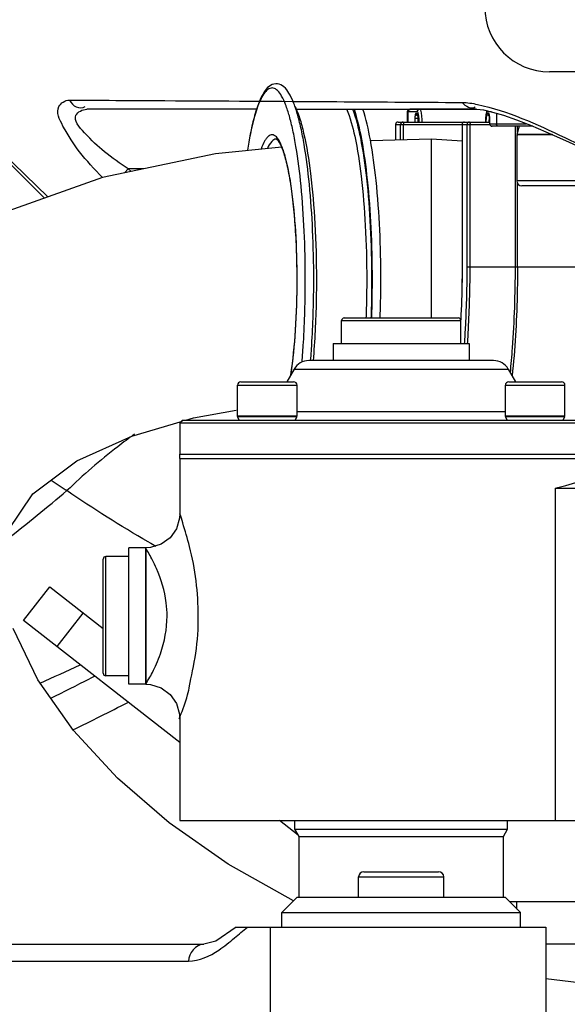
# Model space of a CAD drawing. Header units: millimetres. Extents: x 0 to 11890, y 0 to 8410.
# Tile 38 of 104: x 5807 to 5871, y 2470 to 2585. Entities that reach past the tile are written whole.
import ezdxf

# ---------------------------------------------------------------- set-up
doc = ezdxf.new("R2010")
doc.units = ezdxf.units.MM
doc.header["$LTSCALE"] = 653.95
doc.layers.get('0').update_dxf_attribs({"linetype": 'CONTINUOUS'})
for name, color, linetype in [('304103000010DXF_CONTINUOUS_LINE', 7, 'CONTINUOUS'), ('304103000011DXF_CONTINUOUS_LINE', 7, 'CONTINUOUS'), ('304103000031DXF_CONTINUOUS_LINE', 7, 'CONTINUOUS'), ('304103000184DXF_CONTINUOUS_LINE', 7, 'CONTINUOUS'), ('304104000208DXF_CONTINUOUS_LINE', 7, 'CONTINUOUS'), ('304104000210DXF_CONTINUOUS_LINE', 7, 'CONTINUOUS'), ('304104000212DXF_CONTINUOUS_LINE', 7, 'CONTINUOUS'), ('304105000085DXF_CONTINUOUS_LINE', 7, 'CONTINUOUS'), ('304105000162DXF_CONTINUOUS_LINE', 7, 'CONTINUOUS'), ('304106000012DXF_CONTINUOUS_LINE', 7, 'CONTINUOUS'), ('304109000016DXF_CONTINUOUS_LINE', 7, 'CONTINUOUS'), ('501023000027DXF_CONTINUOUS_LINE', 7, 'CONTINUOUS'), ('501023000069DXF_CONTINUOUS_LINE', 7, 'CONTINUOUS'), ('501023000078DXF_CONTINUOUS_LINE', 7, 'CONTINUOUS'), ('501038000002DXF_CONTINUOUS_LINE', 7, 'CONTINUOUS'), ('604006000001DXF_CONTINUOUS_LINE', 7, 'CONTINUOUS'), ('604006000006DXF_CONTINUOUS_LINE', 7, 'CONTINUOUS'), ('604007000001DXF_CONTINUOUS_LINE', 7, 'CONTINUOUS'), ('626001000001DXF_CONTINUOUS_LINE', 7, 'CONTINUOUS'), ('RB30-1-BXIANDXF_CONTINUOUS_LINE', 7, 'CONTINUOUS')]:
    doc.layers.add(name, color=color, linetype=linetype)

msp = doc.modelspace()

# ---------------------------------------------------------------- linework, layer by layer
at = {"color": 2, "linetype": 'Continuous'}
for radius in [578, 306]:
    msp.add_circle((5937.979, 2696.796), radius, dxfattribs=at)
at = {"layer": '304103000010DXF_CONTINUOUS_LINE', "color": 9, "linetype": 'Continuous'}
for p, q in [((5857.169, 2575.606), (5859.138, 2575.593)), ((5819.481, 2567.332), (5819.914, 2567.796)), ((5820.264, 2567.496), (5819.914, 2567.796)), ((5820.251, 2567.482), (5819.914, 2567.796)), ((5821.701, 2567.796), (5819.914, 2567.796))]:
    msp.add_line(p, q, dxfattribs=at)
at = {"layer": '304103000010DXF_CONTINUOUS_LINE', "color": 7, "linetype": 'Continuous'}
for p, q in [((5834.986, 2574.796), (5815.051, 2574.796)), ((5839.603, 2574.796), (5860.798, 2574.796))]:
    msp.add_line(p, q, dxfattribs=at)
for points in [[(5768.538, 2625.796), (5771.622, 2617.847), (5784.726, 2594.67), (5801.029, 2573.624), (5810.483, 2564.51)], [(5860.798, 2574.796), (5860.87, 2574.794), (5861.62, 2574.709), (5862.695, 2574.471), (5864.001, 2574.085), (5865.504, 2573.561), (5867.171, 2572.912), (5868.976, 2572.154), (5870.897, 2571.302), (5872.92, 2570.368), (5875.032, 2569.364), (5877.227, 2568.299), (5879.54, 2567.158), (5882.022, 2565.918)]]:
    msp.add_lwpolyline(points, dxfattribs=at)
at = {"layer": '304103000010DXF_CONTINUOUS_LINE', "color": 9, "linetype": 'Continuous'}
for points in [[(5768.579, 2624.936), (5778.119, 2602.392), (5792.513, 2581.39), (5810.1, 2564.361)], [(5859.138, 2575.593), (5859.491, 2575.191), (5860.232, 2574.734), (5860.654, 2575.063)], [(5859.138, 2575.593), (5859.742, 2575.589), (5860.344, 2575.491), (5860.935, 2575.365)]]:
    msp.add_open_spline(points, degree=3, dxfattribs=at)
for points, knots in [([(5816.894, 2566.787), (5815.94, 2567.742), (5814.163, 2569.675), (5812.496, 2572.262), (5811.141, 2574.965), (5812.519, 2575.872), (5813.003, 2575.87)], [0, 0, 0, 0, 0.354183, 0.6680618, 0.8729095, 1, 1, 1, 1]), ([(5813.003, 2575.87), (5813.231, 2575.565), (5813.655, 2574.911), (5814.571, 2574.923), (5814.845, 2575.134)], [0, 0, 0, 0, 0.5235105, 1, 1, 1, 1]), ([(5813.003, 2575.87), (5815.074, 2575.859), (5823.82, 2575.813), (5832.565, 2575.763), (5839.24, 2575.722)], [0, 0, 0, 0, 0.2367769, 1, 1, 1, 1]), ([(5839.24, 2575.722), (5840.682, 2575.713), (5846.658, 2575.676), (5852.635, 2575.637), (5857.169, 2575.606)], [0, 0, 0, 0, 0.2412405, 1, 1, 1, 1]), ([(5860.935, 2575.365), (5864.51, 2574.603), (5871.663, 2571.279), (5878.636, 2567.892), (5882.327, 2566.033)], [0, 0, 0, 0, 0.4693366, 1, 1, 1, 1]), ([(5819.914, 2567.796), (5818.954, 2568.422), (5817.052, 2569.77), (5815.146, 2571.568), (5813.029, 2573.984), (5814.563, 2574.796), (5815.051, 2574.796)], [0, 0, 0, 0, 0.3297692, 0.6412426, 0.8597062, 1, 1, 1, 1])]:
    msp.add_open_spline(points, degree=3, knots=knots, dxfattribs=at)
at = {"layer": '304103000011DXF_CONTINUOUS_LINE', "color": 9, "linetype": 'Continuous'}
for p, q in [((5822.344, 2523.978), (5822.253, 2524.03)), ((5822.344, 2523.981), (5822.253, 2524.03)), ((5815.981, 2508.263), (5815.374, 2507.955)), ((5815.982, 2508.261), (5815.375, 2507.952))]:
    msp.add_line(p, q, dxfattribs=at)
for centre, radius, start, end in [((5909.579, 2677.934), 176.798, 236.06532, 236.78054), ((5509.39, 2895.103), 474.646, 308.62201, 309.72232), ((5873.987, 2615.032), 104.68, 240.43943, 240.95807), ((5660.162, 2837.199), 362.038, 294.37343, 295.19272), ((5498.845, 3130.411), 698.317, 296.535347, 296.954002)]:
    msp.add_arc(centre, radius, start, end, dxfattribs=at)
at = {"layer": '304103000011DXF_CONTINUOUS_LINE', "color": 7, "linetype": 'Continuous'}
msp.add_arc((5593.077, 2950.842), 500.064, 296.14385, 296.97183, dxfattribs=at)
at = {"layer": '304103000011DXF_CONTINUOUS_LINE', "color": 9, "linetype": 'Continuous'}
msp.add_open_spline([(5820.66, 2536.646), (5819.99, 2536.172), (5817.218, 2534.122), (5814.615, 2531.848), (5812.721, 2530.028)], degree=3, knots=[0, 0, 0, 0, 0.2380998, 1, 1, 1, 1], dxfattribs=at)
msp.add_open_spline([(5822.253, 2524.03), (5818.989, 2525.885), (5815.815, 2527.903), (5812.721, 2530.028)], degree=3, dxfattribs=at)
at = {"layer": '304103000031DXF_CONTINUOUS_LINE', "color": 7, "linetype": 'Continuous'}
for p, q in [((5832.605, 2478.796), (5868.97, 2478.796)), ((5868.972, 2478.796), (5868.972, 2458.796)), ((5831.194, 2477.826), (5830.238, 2477.17)), ((5795.972, 2476.796), (5828.788, 2476.796))]:
    msp.add_line(p, q, dxfattribs=at)
at = {"layer": '304103000031DXF_CONTINUOUS_LINE', "color": 9, "linetype": 'Continuous'}
for p, q in [((5836.565, 2478.796), (5836.565, 2458.796)), ((5793.972, 2474.796), (5826.976, 2474.796))]:
    msp.add_line(p, q, dxfattribs=at)
at = {"layer": '304103000031DXF_CONTINUOUS_LINE', "color": 7, "linetype": 'Continuous'}
msp.add_lwpolyline([(5832.605, 2478.796), (5830.187, 2477.146), (5828.78, 2476.796)], dxfattribs=at)
at = {"layer": '304103000031DXF_CONTINUOUS_LINE', "color": 9, "linetype": 'Continuous'}
for points in [[(5832.393, 2477.528), (5832.901, 2477.955), (5833.403, 2478.392), (5833.93, 2478.796)], [(5830.555, 2476.099), (5831.197, 2476.535), (5831.8, 2477.028), (5832.393, 2477.528)], [(5828.78, 2476.796), (5827.883, 2476.791), (5826.976, 2475.694), (5826.976, 2474.796)], [(5826.976, 2474.796), (5828.246, 2474.796), (5829.504, 2475.388), (5830.555, 2476.099)]]:
    msp.add_open_spline(points, degree=3, dxfattribs=at)
at = {"layer": '304103000184DXF_CONTINUOUS_LINE', "color": 7, "linetype": 'Continuous'}
for p, q in [((5825.972, 2533.796), (5825.972, 2527.296)), ((5825.973, 2533.796), (5877.971, 2533.796)), ((5821.972, 2523.292), (5821.972, 2507.299)), ((5825.972, 2503.296), (5825.972, 2491.296)), ((5825.972, 2491.296), (5878.079, 2491.296))]:
    msp.add_line(p, q, dxfattribs=at)
at = {"layer": '304103000184DXF_CONTINUOUS_LINE', "color": 9, "linetype": 'Continuous'}
for p, q in [((5870.054, 2530.296), (5870.054, 2491.296)), ((5877.329, 2530.296), (5870.054, 2530.296)), ((5821.972, 2523.292), (5821.97, 2523.296))]:
    msp.add_line(p, q, dxfattribs=at)
at = {"layer": '304103000184DXF_CONTINUOUS_LINE', "color": 7, "linetype": 'Continuous'}
for points in [[(5825.972, 2527.296), (5825.94, 2526.79), (5825.57, 2525.549), (5824.824, 2524.491), (5823.778, 2523.727), (5822.543, 2523.337), (5821.972, 2523.296)], [(5821.972, 2507.296), (5822.544, 2507.255), (5823.778, 2506.865), (5824.824, 2506.1), (5825.57, 2505.042), (5825.94, 2503.802), (5825.972, 2503.296)]]:
    msp.add_lwpolyline(points, dxfattribs=at)
msp.add_open_spline([(5870.054, 2530.296), (5870.471, 2530.409), (5871.932, 2530.806), (5873.413, 2531.296), (5874.501, 2531.296)], degree=3, knots=[0, 0, 0, 0, 0.2843577, 1, 1, 1, 1], dxfattribs=at)
at = {"layer": '304103000184DXF_CONTINUOUS_LINE', "color": 9, "linetype": 'Continuous'}
for points, knots in [([(5828.142, 2515.296), (5828.142, 2518.045), (5827.69, 2521.788), (5826.469, 2525.668), (5826.13, 2526.961), (5825.972, 2527.295)], [0, 0, 0, 0, 0.6742322, 0.909285, 1, 1, 1, 1]), ([(5823.225, 2520.89), (5823.081, 2521.217), (5822.695, 2522.034), (5822.253, 2522.824), (5821.972, 2523.292)], [0, 0, 0, 0, 0.3953306, 1, 1, 1, 1]), ([(5824.476, 2515.296), (5824.476, 2515.821), (5824.352, 2517.741), (5823.784, 2519.612), (5823.225, 2520.89)], [0, 0, 0, 0, 0.2736799, 1, 1, 1, 1]), ([(5823.221, 2509.694), (5823.391, 2510.081), (5824.101, 2511.863), (5824.476, 2513.798), (5824.476, 2515.296)], [0, 0, 0, 0, 0.2200313, 1, 1, 1, 1]), ([(5825.972, 2503.296), (5825.777, 2502.982), (5826.905, 2505.727), (5827.041, 2507.019), (5828.021, 2511.233), (5828.142, 2513.841), (5828.142, 2515.296)], [0, 0, 0, 0, 0.0905349, 0.3253223, 0.6436491, 1, 1, 1, 1]), ([(5821.97, 2507.296), (5822.03, 2507.318), (5822.097, 2507.606), (5822.417, 2508), (5822.783, 2508.776), (5823.073, 2509.356), (5823.221, 2509.694)], [0, 0, 0, 0, 0.0711098, 0.274745, 0.5917899, 1, 1, 1, 1])]:
    msp.add_open_spline(points, degree=3, knots=knots, dxfattribs=at)
at = {"layer": '304104000208DXF_CONTINUOUS_LINE', "color": 7, "linetype": 'Continuous'}
for p, q in [((5839.472, 2490.296), (5839.472, 2491.296)), ((5864.472, 2490.296), (5864.472, 2491.296)), ((5839.972, 2489.43), (5839.472, 2490.296)), ((5839.472, 2490.296), (5864.472, 2490.296)), ((5863.972, 2489.43), (5864.472, 2490.296)), ((5839.972, 2482.296), (5839.972, 2489.43)), ((5839.972, 2489.43), (5863.972, 2489.43)), ((5863.972, 2482.296), (5863.972, 2489.43))]:
    msp.add_line(p, q, dxfattribs=at)
at = {"layer": '304104000210DXF_CONTINUOUS_LINE', "color": 7, "linetype": 'Continuous'}
for p, q in [((5837.972, 2480.496), (5839.772, 2482.296)), ((5839.772, 2482.296), (5864.172, 2482.296)), ((5865.972, 2480.496), (5864.172, 2482.296)), ((5837.972, 2478.796), (5837.972, 2480.496)), ((5837.972, 2480.496), (5865.972, 2480.496)), ((5865.972, 2478.796), (5865.972, 2480.496))]:
    msp.add_line(p, q, dxfattribs=at)
at = {"layer": '304104000212DXF_CONTINUOUS_LINE', "color": 7, "linetype": 'Continuous'}
for p, q in [((5862.817, 2545.296), (5841.126, 2545.296)), ((5839.394, 2544.296), (5838.528, 2542.796)), ((5864.549, 2544.296), (5865.415, 2542.796)), ((5826.272, 2538.296), (5825.972, 2537.996)), ((5826.272, 2538.296), (5877.672, 2538.296)), ((5825.972, 2537.996), (5825.972, 2534.296)), ((5825.972, 2537.996), (5877.972, 2537.996)), ((5825.972, 2534.296), (5877.972, 2534.296))]:
    msp.add_line(p, q, dxfattribs=at)
at = {"layer": '304104000212DXF_CONTINUOUS_LINE', "color": 9, "linetype": 'Continuous'}
for p, q in [((5839.394, 2544.296), (5864.549, 2544.296)), ((5864.205, 2539.296), (5839.739, 2539.296))]:
    msp.add_line(p, q, dxfattribs=at)
at = {"layer": '304104000212DXF_CONTINUOUS_LINE', "color": 7, "linetype": 'Continuous'}
for centre, start, end in [((5841.126, 2543.296), 90, 150), ((5862.817, 2543.296), 30, 90)]:
    msp.add_arc(centre, 2, start, end, dxfattribs=at)
at = {"layer": '304105000085DXF_CONTINUOUS_LINE', "color": 7, "linetype": 'Continuous'}
for p, q in [((5807.621, 2514.795), (5810.699, 2518.735)), ((5810.699, 2518.735), (5816.972, 2513.834)), ((5825.972, 2500.458), (5807.621, 2514.795)), ((5839.877, 2489.594), (5837.699, 2491.296)), ((5864.672, 2481.796), (5940.879, 2481.796)), ((5940.879, 2476.796), (5868.972, 2476.796))]:
    msp.add_line(p, q, dxfattribs=at)
at = {"layer": '304105000085DXF_CONTINUOUS_LINE', "color": 9, "linetype": 'Continuous'}
for p, q in [((5811.561, 2511.717), (5814.639, 2515.657)), ((5865.553, 2480.914), (5865.553, 2481.796))]:
    msp.add_line(p, q, dxfattribs=at)
at = {"layer": '304105000162DXF_CONTINUOUS_LINE', "color": 7, "linetype": 'Continuous'}
for p, q in [((5825.972, 2533.796), (5825.972, 2534.296)), ((5825.972, 2534.296), (5877.972, 2534.296)), ((5825.972, 2533.796), (5877.972, 2533.796))]:
    msp.add_line(p, q, dxfattribs=at)
at = {"layer": '304106000012DXF_CONTINUOUS_LINE', "color": 7, "linetype": 'Continuous'}
for points, knots in [([(5841.702, 2554.796), (5841.702, 2556.726), (5841.62, 2560.462), (5841.256, 2565.757), (5840.755, 2569.771), (5840.228, 2572.532), (5839.813, 2574.203), (5839.361, 2575.575), (5838.859, 2576.645), (5838.281, 2577.448), (5837.464, 2577.894), (5836.565, 2577.665), (5835.924, 2576.96), (5835.401, 2575.993), (5835.122, 2575.238), (5834.984, 2574.814)], [0, 0, 0, 0, 0.2057374, 0.3982947, 0.5655774, 0.6365747, 0.6978808, 0.7490318, 0.7902755, 0.8235394, 0.8534287, 0.8830849, 0.9144594, 0.9524823, 1, 1, 1, 1]), ([(5834.984, 2574.814), (5834.875, 2574.48), (5834.413, 2572.891), (5834.107, 2571.262), (5833.904, 2569.976)], [0, 0, 0, 0, 0.2126853, 1, 1, 1, 1]), ([(5849.58, 2554.796), (5849.58, 2558.682), (5849.361, 2564.184), (5848.478, 2570.854), (5847.867, 2573.639), (5847.484, 2574.814)], [0, 0, 0, 0, 0.5777431, 0.8162952, 1, 1, 1, 1]), ([(5839.747, 2554.796), (5839.747, 2555.891), (5839.711, 2558.042), (5839.55, 2561.163), (5839.328, 2563.629), (5839.096, 2565.446), (5838.907, 2566.664), (5838.699, 2567.765), (5838.476, 2568.738), (5838.24, 2569.569), (5838.028, 2570.166), (5837.853, 2570.56), (5837.734, 2570.795), (5837.614, 2570.985), (5837.514, 2571.125), (5837.404, 2571.221), (5837.376, 2571.274), (5837.278, 2571.296), (5837.294, 2571.296)], [0, 0, 0, 0, 0.1945699, 0.3818555, 0.5548777, 0.63399, 0.7071579, 0.7736845, 0.8329229, 0.8842636, 0.9271169, 0.94518, 0.9608555, 0.9740328, 0.9846006, 0.9923608, 0.9971305, 1, 1, 1, 1]), ([(5839.013, 2543.616), (5839.277, 2545.338), (5839.634, 2549.063), (5839.747, 2552.801), (5839.747, 2554.796)], [0, 0, 0, 0, 0.4661297, 1, 1, 1, 1]), ([(5841.337, 2545.282), (5841.398, 2546.042), (5841.616, 2549.208), (5841.702, 2552.383), (5841.702, 2554.796)], [0, 0, 0, 0, 0.2399547, 1, 1, 1, 1]), ([(5849.501, 2550.285), (5849.514, 2550.658), (5849.561, 2552.161), (5849.58, 2553.665), (5849.58, 2554.796)], [0, 0, 0, 0, 0.2478763, 1, 1, 1, 1])]:
    msp.add_open_spline(points, degree=3, knots=knots, dxfattribs=at)
at = {"layer": '304106000012DXF_CONTINUOUS_LINE', "color": 9, "linetype": 'Continuous'}
for points, knots in [([(5840.709, 2554.796), (5840.709, 2556.694), (5840.63, 2560.371), (5840.276, 2565.585), (5839.79, 2569.543), (5839.28, 2572.269), (5838.881, 2573.917), (5838.453, 2575.256), (5837.998, 2576.273), (5837.534, 2576.962), (5836.983, 2577.351), (5836.36, 2577.23), (5835.867, 2576.696), (5835.404, 2575.871), (5835.145, 2575.19), (5835.013, 2574.799)], [0, 0, 0, 0, 0.2141293, 0.4147637, 0.5893908, 0.6635745, 0.7275386, 0.7805039, 0.822081, 0.8526008, 0.8741792, 0.8931913, 0.9182061, 0.953438, 1, 1, 1, 1]), ([(5839.501, 2575.111), (5839.715, 2574.686), (5840.1, 2573.66), (5840.786, 2571.053), (5841.429, 2566.893), (5841.906, 2561.144), (5842.013, 2556.978), (5842.013, 2554.796)], [0, 0, 0, 0, 0.0694122, 0.159104, 0.3927762, 0.681775, 1, 1, 1, 1]), ([(5835.013, 2574.799), (5834.903, 2574.472), (5834.431, 2572.891), (5834.123, 2571.266), (5833.919, 2569.979)], [0, 0, 0, 0, 0.2092387, 1, 1, 1, 1]), ([(5845.544, 2574.828), (5845.997, 2573.81), (5846.676, 2571.171), (5847.374, 2566.592), (5847.819, 2560.964), (5847.922, 2556.913), (5847.922, 2554.796)], [0, 0, 0, 0, 0.1649736, 0.400021, 0.6864796, 1, 1, 1, 1]), ([(5846.255, 2574.84), (5846.673, 2573.75), (5847.321, 2571.046), (5847.983, 2566.42), (5848.404, 2560.851), (5848.501, 2556.869), (5848.501, 2554.796)], [0, 0, 0, 0, 0.1730252, 0.4097568, 0.6927577, 1, 1, 1, 1]), ([(5848.588, 2554.796), (5848.588, 2556.824), (5848.497, 2560.736), (5848.099, 2566.238), (5847.471, 2570.893), (5846.857, 2573.65), (5846.469, 2574.799)], [0, 0, 0, 0, 0.30165, 0.5815426, 0.8197332, 1, 1, 1, 1]), ([(5837.411, 2571.43), (5837.286, 2571.582), (5837.059, 2571.793), (5836.678, 2571.802), (5836.423, 2571.674), (5836.184, 2571.438), (5835.842, 2570.932), (5835.649, 2570.466), (5835.525, 2570.124)], [0, 0, 0, 0, 0.2027236, 0.2853544, 0.3758198, 0.4873647, 0.6269549, 1, 1, 1, 1]), ([(5837.294, 2571.296), (5837.096, 2571.296), (5836.616, 2570.951), (5836.394, 2570.482), (5836.261, 2570.186)], [0, 0, 0, 0, 0.3795943, 1, 1, 1, 1]), ([(5839.754, 2554.796), (5839.754, 2556.69), (5839.654, 2560.271), (5839.207, 2565.118), (5838.617, 2568.514), (5837.974, 2570.478), (5837.616, 2571.182), (5837.411, 2571.43)], [0, 0, 0, 0, 0.335535, 0.6337652, 0.8622667, 0.9430817, 1, 1, 1, 1]), ([(5839.034, 2543.671), (5839.293, 2545.391), (5839.644, 2549.097), (5839.754, 2552.816), (5839.754, 2554.796)], [0, 0, 0, 0, 0.4676095, 1, 1, 1, 1]), ([(5840.327, 2545.091), (5840.391, 2545.863), (5840.62, 2549.093), (5840.709, 2552.333), (5840.709, 2554.796)], [0, 0, 0, 0, 0.2393159, 1, 1, 1, 1]), ([(5842.013, 2554.796), (5842.013, 2553.976), (5841.981, 2550.799), (5841.828, 2547.623), (5841.627, 2545.275)], [0, 0, 0, 0, 0.2581673, 1, 1, 1, 1]), ([(5847.922, 2554.796), (5847.922, 2553.664), (5847.901, 2552.16), (5847.852, 2550.657), (5847.838, 2550.285)], [0, 0, 0, 0, 0.7523733, 1, 1, 1, 1]), ([(5848.501, 2554.796), (5848.501, 2553.664), (5848.481, 2552.161), (5848.433, 2550.657), (5848.42, 2550.285)], [0, 0, 0, 0, 0.7522622, 1, 1, 1, 1]), ([(5848.508, 2550.284), (5848.522, 2550.657), (5848.568, 2552.16), (5848.588, 2553.664), (5848.588, 2554.796)], [0, 0, 0, 0, 0.2478408, 1, 1, 1, 1])]:
    msp.add_open_spline(points, degree=3, knots=knots, dxfattribs=at)
at = {"layer": '304109000016DXF_CONTINUOUS_LINE', "color": 7, "linetype": 'Continuous'}
for p, q in [((5852.687, 2574.496), (5852.687, 2573.296)), ((5860.792, 2574.796), (5852.987, 2574.796)), ((5851.307, 2572.996), (5851.307, 2571.181)), ((5851.607, 2573.296), (5862.364, 2573.296)), ((5859.121, 2572.996), (5859.121, 2556.296)), ((5862.364, 2573.096), (5862.364, 2573.696)), ((5867.448, 2572.796), (5862.664, 2572.796)), ((5865.629, 2572.157), (5865.629, 2572.796)), ((5865.629, 2571.796), (5865.629, 2571.808)), ((5865.629, 2556.296), (5865.629, 2566.082))]:
    msp.add_line(p, q, dxfattribs=at)
at = {"layer": '304109000016DXF_CONTINUOUS_LINE', "color": 9, "linetype": 'Continuous'}
for p, q in [((5853.877, 2574.496), (5852.687, 2574.496)), ((5852.801, 2573.296), (5852.801, 2574.496)), ((5853.825, 2574.296), (5853.686, 2574.296)), ((5862.584, 2574.496), (5862.074, 2574.496)), ((5862.265, 2574.296), (5862.126, 2574.296)), ((5863.15, 2574.337), (5863.15, 2573.096)), ((5851.307, 2572.996), (5862.387, 2572.996)), ((5851.311, 2572.996), (5851.311, 2571.182)), ((5851.902, 2571.198), (5851.902, 2572.996)), ((5852.249, 2571.207), (5852.249, 2572.996)), ((5853.582, 2573.696), (5853.582, 2573.296)), ((5854.007, 2573.696), (5853.582, 2573.696)), ((5853.93, 2573.696), (5853.93, 2573.296)), ((5859.125, 2572.996), (5859.125, 2556.296)), ((5859.716, 2556.296), (5859.716, 2572.996)), ((5860.063, 2556.296), (5860.063, 2572.996)), ((5862.364, 2573.696), (5862.369, 2573.696)), ((5862.364, 2573.096), (5866.699, 2573.096)), ((5862.369, 2573.096), (5862.369, 2573.696)), ((5865.381, 2556.296), (5865.381, 2572.796)), ((5859.125, 2556.296), (5859.121, 2556.296)), ((5859.716, 2556.296), (5873.277, 2556.296))]:
    msp.add_line(p, q, dxfattribs=at)
at = {"layer": '304109000016DXF_CONTINUOUS_LINE', "color": 7, "linetype": 'Continuous'}
for centre, start, end in [((5852.987, 2574.496), 90, 180), ((5851.607, 2572.996), 90, 180), ((5859.421, 2572.996), 90, 180), ((5862.664, 2573.096), 180, 270)]:
    msp.add_arc(centre, 0.3, start, end, dxfattribs=at)
at = {"layer": '304109000016DXF_CONTINUOUS_LINE', "color": 9, "linetype": 'Continuous'}
for centre, radius, start, end in [((5853.982, 2574.29), 0.294, 247.26321, 264.48532), ((5854.123, 2574.291), 0.296, 224.56468, 229.92271), ((5862.421, 2574.287), 0.291, 238.53898, 254.87365), ((5862.564, 2574.293), 0.299, 216.23151, 224.54606), ((5862.768, 2573.747), 0.448, 157.10883, 159.04585), ((5862.668, 2573.094), 0.299, 200.52642, 206.18541), ((5862.67, 2573.095), 0.301, 206.18012, 222.63202), ((5862.666, 2573.092), 0.296, 222.66511, 234.05314), ((5862.665, 2573.09), 0.294, 234.02597, 246.0673)]:
    msp.add_arc(centre, radius, start, end, dxfattribs=at)
for points in [[(5852.801, 2574.496), (5852.801, 2574.608), (5852.885, 2574.735), (5852.99, 2574.776)], [(5853.869, 2574.019), (5853.767, 2574.061), (5853.686, 2574.185), (5853.686, 2574.296)], [(5853.912, 2574.084), (5853.858, 2574.138), (5853.825, 2574.219), (5853.825, 2574.296)], [(5862.074, 2574.496), (5862.074, 2574.533), (5862.08, 2574.57), (5862.094, 2574.604)], [(5862.269, 2574.039), (5862.185, 2574.09), (5862.126, 2574.198), (5862.126, 2574.296)], [(5862.323, 2574.117), (5862.286, 2574.167), (5862.265, 2574.233), (5862.265, 2574.296)], [(5862.369, 2573.696), (5862.369, 2573.813), (5862.364, 2573.931), (5862.349, 2574.048)], [(5862.291, 2573.661), (5862.273, 2573.54), (5862.262, 2573.418), (5862.255, 2573.296)], [(5862.388, 2572.989), (5862.375, 2573.023), (5862.369, 2573.059), (5862.369, 2573.096)], [(5862.664, 2572.796), (5862.624, 2572.796), (5862.583, 2572.804), (5862.546, 2572.821)]]:
    msp.add_open_spline(points, degree=3, dxfattribs=at)
for points, knots in [([(5852.99, 2574.776), (5853.007, 2574.782), (5853.042, 2574.792), (5853.078, 2574.796), (5853.096, 2574.796)], [0, 0, 0, 0, 0.5012786, 1, 1, 1, 1]), ([(5853.686, 2574.296), (5853.666, 2574.296), (5853.631, 2574.219), (5853.594, 2574.036), (5853.582, 2573.837), (5853.582, 2573.696)], [0, 0, 0, 0, 0.0977331, 0.3143755, 1, 1, 1, 1]), ([(5853.968, 2574.004), (5853.952, 2574.078), (5853.932, 2574.174), (5853.861, 2574.296), (5853.825, 2574.296)], [0, 0, 0, 0, 0.6801847, 1, 1, 1, 1]), ([(5853.877, 2574.496), (5853.877, 2574.572), (5853.939, 2574.731), (5854.097, 2574.796), (5854.173, 2574.796)], [0, 0, 0, 0, 0.5027061, 1, 1, 1, 1]), ([(5854.042, 2574.032), (5854.026, 2574.148), (5854.003, 2574.283), (5853.928, 2574.496), (5853.877, 2574.496)], [0, 0, 0, 0, 0.6957485, 1, 1, 1, 1]), ([(5853.962, 2573.973), (5853.956, 2573.959), (5853.933, 2573.868), (5853.93, 2573.773), (5853.93, 2573.696)], [0, 0, 0, 0, 0.1678953, 1, 1, 1, 1]), ([(5854.045, 2573.296), (5854.042, 2573.363), (5854.029, 2573.6), (5854.003, 2573.837), (5853.968, 2574.004)], [0, 0, 0, 0, 0.2838977, 1, 1, 1, 1]), ([(5854.086, 2573.296), (5854.086, 2573.361), (5854.082, 2573.607), (5854.066, 2573.854), (5854.042, 2574.032)], [0, 0, 0, 0, 0.267344, 1, 1, 1, 1]), ([(5854.433, 2573.296), (5854.433, 2573.487), (5854.424, 2573.838), (5854.368, 2574.318), (5854.312, 2574.605), (5854.223, 2574.796), (5854.173, 2574.796)], [0, 0, 0, 0, 0.3701081, 0.6857801, 0.902283, 1, 1, 1, 1]), ([(5862.074, 2574.496), (5862.033, 2574.496), (5861.962, 2574.343), (5861.917, 2574.114), (5861.873, 2573.729), (5861.865, 2573.449), (5861.865, 2573.296)], [0, 0, 0, 0, 0.0976861, 0.3141793, 0.6298537, 1, 1, 1, 1]), ([(5862.126, 2574.296), (5862.091, 2574.296), (5862.022, 2574.181), (5861.948, 2573.865), (5861.916, 2573.537), (5861.906, 2573.296)], [0, 0, 0, 0, 0.0988335, 0.3075667, 1, 1, 1, 1]), ([(5862.349, 2574.048), (5862.341, 2574.11), (5862.329, 2574.181), (5862.291, 2574.296), (5862.265, 2574.296)], [0, 0, 0, 0, 0.6969848, 1, 1, 1, 1]), ([(5862.349, 2573.907), (5862.343, 2573.891), (5862.317, 2573.811), (5862.302, 2573.728), (5862.291, 2573.661)], [0, 0, 0, 0, 0.2002224, 1, 1, 1, 1]), ([(5851.607, 2573.296), (5851.531, 2573.296), (5851.373, 2573.231), (5851.311, 2573.072), (5851.311, 2572.996)], [0, 0, 0, 0, 0.497325, 1, 1, 1, 1]), ([(5852.197, 2573.296), (5852.121, 2573.296), (5851.963, 2573.231), (5851.902, 2573.072), (5851.902, 2572.996)], [0, 0, 0, 0, 0.4973265, 1, 1, 1, 1]), ([(5852.197, 2573.296), (5852.229, 2573.296), (5852.236, 2573.141), (5852.249, 2573.067), (5852.249, 2572.996)], [0, 0, 0, 0, 0.3094192, 1, 1, 1, 1]), ([(5859.421, 2573.296), (5859.345, 2573.296), (5859.187, 2573.231), (5859.125, 2573.072), (5859.125, 2572.996)], [0, 0, 0, 0, 0.497325, 1, 1, 1, 1]), ([(5860.011, 2573.296), (5859.936, 2573.296), (5859.778, 2573.231), (5859.716, 2573.072), (5859.716, 2572.996)], [0, 0, 0, 0, 0.4973265, 1, 1, 1, 1]), ([(5860.011, 2573.296), (5860.043, 2573.296), (5860.05, 2573.141), (5860.063, 2573.067), (5860.063, 2572.996)], [0, 0, 0, 0, 0.3094192, 1, 1, 1, 1]), ([(5863.446, 2572.796), (5863.37, 2572.796), (5863.212, 2572.861), (5863.15, 2573.019), (5863.15, 2573.096)], [0, 0, 0, 0, 0.4972939, 1, 1, 1, 1]), ([(5859.125, 2556.296), (5859.125, 2555.77), (5859.112, 2553.697), (5859.044, 2551.623), (5858.96, 2550.077)], [0, 0, 0, 0, 0.2534642, 1, 1, 1, 1]), ([(5859.413, 2547.276), (5859.464, 2548.002), (5859.644, 2551.006), (5859.716, 2554.016), (5859.716, 2556.296)], [0, 0, 0, 0, 0.2421904, 1, 1, 1, 1]), ([(5859.764, 2547.275), (5859.814, 2548.002), (5859.992, 2551.006), (5860.063, 2554.016), (5860.063, 2556.296)], [0, 0, 0, 0, 0.2423892, 1, 1, 1, 1]), ([(5864.793, 2543.862), (5864.892, 2544.831), (5865.248, 2548.966), (5865.381, 2553.119), (5865.381, 2556.296)], [0, 0, 0, 0, 0.2346769, 1, 1, 1, 1])]:
    msp.add_open_spline(points, degree=3, knots=knots, dxfattribs=at)
at = {"layer": '304109000016DXF_CONTINUOUS_LINE', "color": 7, "linetype": 'Continuous'}
for points, knots in [([(5853.926, 2574.09), (5853.981, 2573.968), (5854.011, 2573.695), (5854.033, 2573.43), (5854.04, 2573.296)], [0, 0, 0, 0, 0.4993415, 1, 1, 1, 1]), ([(5861.933, 2574.235), (5861.921, 2574.168), (5861.874, 2573.857), (5861.861, 2573.542), (5861.861, 2573.296)], [0, 0, 0, 0, 0.2170814, 1, 1, 1, 1]), ([(5862.012, 2574.52), (5862.006, 2574.503), (5861.993, 2574.47), (5861.982, 2574.436), (5861.977, 2574.419)], [0, 0, 0, 0, 0.4932843, 1, 1, 1, 1]), ([(5862.058, 2574.611), (5862.049, 2574.596), (5862.033, 2574.566), (5862.019, 2574.535), (5862.012, 2574.52)], [0, 0, 0, 0, 0.5057256, 1, 1, 1, 1]), ([(5862.364, 2573.696), (5862.364, 2573.74), (5862.36, 2573.884), (5862.351, 2574.029), (5862.326, 2574.125)], [0, 0, 0, 0, 0.3103067, 1, 1, 1, 1]), ([(5859.121, 2556.296), (5859.121, 2555.771), (5859.107, 2553.701), (5859.04, 2551.632), (5858.956, 2550.089)], [0, 0, 0, 0, 0.253497, 1, 1, 1, 1]), ([(5865.629, 2556.296), (5865.629, 2555.177), (5865.577, 2550.91), (5865.334, 2546.642), (5864.997, 2543.511)], [0, 0, 0, 0, 0.2620369, 1, 1, 1, 1])]:
    msp.add_open_spline(points, degree=3, knots=knots, dxfattribs=at)
msp.add_open_spline([(5861.977, 2574.419), (5861.959, 2574.359), (5861.945, 2574.297), (5861.933, 2574.235)], degree=3, dxfattribs=at)
at = {"layer": '501023000027DXF_CONTINUOUS_LINE', "color": 7, "linetype": 'Continuous'}
for p, q in [((5865.536, 2571.796), (5865.536, 2566.396)), ((5869.783, 2571.796), (5865.536, 2571.796)), ((5874.936, 2565.796), (5866.136, 2565.796))]:
    msp.add_line(p, q, dxfattribs=at)
at = {"layer": '501023000027DXF_CONTINUOUS_LINE', "color": 9, "linetype": 'Continuous'}
msp.add_line((5875.536, 2566.396), (5865.536, 2566.396), dxfattribs=at)
at = {"layer": '501023000027DXF_CONTINUOUS_LINE', "color": 7, "linetype": 'Continuous'}
msp.add_arc((5866.136, 2566.396), 0.6, 180, 270, dxfattribs=at)
at = {"layer": '501023000069DXF_CONTINUOUS_LINE', "color": 7, "linetype": 'Continuous'}
for p, q in [((5833.139, 2542.796), (5839.339, 2542.796)), ((5864.605, 2542.796), (5870.805, 2542.796)), ((5832.739, 2538.796), (5832.739, 2542.396)), ((5839.739, 2538.796), (5839.739, 2542.396)), ((5864.205, 2538.796), (5864.205, 2542.396)), ((5871.205, 2538.796), (5871.205, 2542.396)), ((5832.739, 2538.796), (5839.739, 2538.796)), ((5864.205, 2538.796), (5871.205, 2538.796))]:
    msp.add_line(p, q, dxfattribs=at)
at = {"layer": '501023000069DXF_CONTINUOUS_LINE', "color": 9, "linetype": 'Continuous'}
for p, q in [((5832.739, 2542.396), (5839.739, 2542.396)), ((5864.205, 2542.396), (5871.205, 2542.396))]:
    msp.add_line(p, q, dxfattribs=at)
at = {"layer": '501023000069DXF_CONTINUOUS_LINE', "color": 7, "linetype": 'Continuous'}
for centre, start, end in [((5833.139, 2542.396), 90, 180), ((5839.339, 2542.396), 0, 90), ((5864.605, 2542.396), 90, 180), ((5870.805, 2542.396), 0, 90)]:
    msp.add_arc(centre, 0.4, start, end, dxfattribs=at)
at = {"layer": '501023000078DXF_CONTINUOUS_LINE', "color": 7, "linetype": 'Continuous'}
for p, q in [((5847.572, 2485.296), (5856.372, 2485.296)), ((5846.972, 2482.296), (5846.972, 2484.696)), ((5856.972, 2482.296), (5856.972, 2484.696))]:
    msp.add_line(p, q, dxfattribs=at)
at = {"layer": '501023000078DXF_CONTINUOUS_LINE', "color": 9, "linetype": 'Continuous'}
msp.add_line((5846.972, 2484.696), (5856.972, 2484.696), dxfattribs=at)
at = {"layer": '501023000078DXF_CONTINUOUS_LINE', "color": 7, "linetype": 'Continuous'}
for centre, start, end in [((5847.572, 2484.696), 90, 180), ((5856.372, 2484.696), 0, 90)]:
    msp.add_arc(centre, 0.6, start, end, dxfattribs=at)
at = {"layer": '501038000002DXF_CONTINUOUS_LINE', "color": 7, "linetype": 'Continuous'}
msp.add_line((5916.579, 2579.196), (5869.379, 2579.196), dxfattribs=at)
msp.add_arc((5869.379, 2586.796), 7.6, 90, 270, dxfattribs=at)
at = {"layer": '604006000001DXF_CONTINUOUS_LINE', "color": 7, "linetype": 'Continuous'}
for p, q in [((5832.739, 2538.745), (5832.842, 2538.796)), ((5832.957, 2538.296), (5832.739, 2538.745)), ((5832.739, 2538.745), (5839.739, 2538.745)), ((5839.52, 2538.296), (5839.739, 2538.745)), ((5839.739, 2538.745), (5839.635, 2538.796)), ((5864.205, 2538.745), (5864.308, 2538.796)), ((5864.424, 2538.296), (5864.205, 2538.745)), ((5864.205, 2538.745), (5871.205, 2538.745)), ((5870.986, 2538.296), (5871.205, 2538.745)), ((5871.205, 2538.745), (5871.101, 2538.796))]:
    msp.add_line(p, q, dxfattribs=at)
at = {"layer": '604006000006DXF_CONTINUOUS_LINE', "color": 7, "linetype": 'Continuous'}
for p, q in [((5865.813, 2572.796), (5865.536, 2571.835)), ((5865.536, 2571.835), (5865.672, 2571.796)), ((5869.695, 2571.835), (5865.536, 2571.835))]:
    msp.add_line(p, q, dxfattribs=at)
at = {"layer": '604007000001DXF_CONTINUOUS_LINE', "color": 7, "linetype": 'Continuous'}
for p, q in [((5843.972, 2547.296), (5843.972, 2545.296)), ((5843.972, 2547.296), (5859.972, 2547.296)), ((5859.972, 2547.296), (5859.972, 2545.296)), ((5819.972, 2507.296), (5819.972, 2523.296)), ((5821.972, 2523.296), (5819.972, 2523.296)), ((5821.972, 2507.296), (5821.972, 2523.296)), ((5821.972, 2507.296), (5819.972, 2507.296))]:
    msp.add_line(p, q, dxfattribs=at)
at = {"layer": '626001000001DXF_CONTINUOUS_LINE', "color": 7, "linetype": 'Continuous'}
for p, q in [((5844.972, 2547.296), (5844.972, 2549.996)), ((5845.272, 2550.296), (5858.671, 2550.296)), ((5858.972, 2547.296), (5858.972, 2549.996)), ((5816.972, 2508.596), (5816.972, 2521.996)), ((5819.972, 2522.296), (5817.272, 2522.296)), ((5819.972, 2508.296), (5817.272, 2508.296))]:
    msp.add_line(p, q, dxfattribs=at)
at = {"layer": '626001000001DXF_CONTINUOUS_LINE', "color": 9, "linetype": 'Continuous'}
for p, q in [((5844.972, 2549.996), (5858.972, 2549.996)), ((5817.272, 2508.296), (5817.272, 2522.296))]:
    msp.add_line(p, q, dxfattribs=at)
at = {"layer": '626001000001DXF_CONTINUOUS_LINE', "color": 7, "linetype": 'Continuous'}
for centre, start, end in [((5845.272, 2549.996), 90, 180), ((5858.672, 2549.996), 0, 90), ((5817.272, 2521.996), 90, 180), ((5817.272, 2508.596), 180, 270)]:
    msp.add_arc(centre, 0.3, start, end, dxfattribs=at)
at = {"layer": 'RB30-1-BXIANDXF_CONTINUOUS_LINE', "color": 7, "linetype": 'Continuous'}
for p, q in [((5855.513, 2571.296), (5848.368, 2571.102)), ((5859.121, 2571.063), (5855.513, 2571.296)), ((5820.333, 2536.441), (5826.304, 2538.186))]:
    msp.add_line(p, q, dxfattribs=at)
at = {"layer": 'RB30-1-BXIANDXF_CONTINUOUS_LINE', "color": 9, "linetype": 'Continuous'}
msp.add_line((5855.513, 2550.296), (5855.513, 2571.296), dxfattribs=at)
at = {"layer": 'RB30-1-BXIANDXF_CONTINUOUS_LINE', "color": 7, "linetype": 'Continuous'}
for points in [[(5837.941, 2570.349), (5830.174, 2569.565), (5816.888, 2566.79), (5804.633, 2562.428), (5793.814, 2556.237), (5785.014, 2548.155), (5778.831, 2538.475), (5775.596, 2527.92), (5775.103, 2518.199)], [(5826.68, 2538.296), (5827.566, 2538.555), (5832.61, 2539.49)], [(5805.052, 2519.955), (5805.027, 2520.558), (5805.83, 2525.359), (5808.699, 2529.64), (5813.886, 2533.518), (5820.333, 2536.441)], [(5839.33, 2481.867), (5831.669, 2486.173), (5824.739, 2491.02), (5818.664, 2496.272), (5813.486, 2501.872), (5809.308, 2507.8), (5806.396, 2513.846)], [(5942.733, 2476.43), (5938.398, 2476.507), (5927.456, 2475.829), (5916.789, 2474.702), (5906.275, 2473.44), (5895.893, 2472.339), (5885.719, 2471.713), (5875.795, 2471.908), (5868.972, 2472.74)]]:
    msp.add_lwpolyline(points, dxfattribs=at)

doc.saveas('drawing.dxf')
